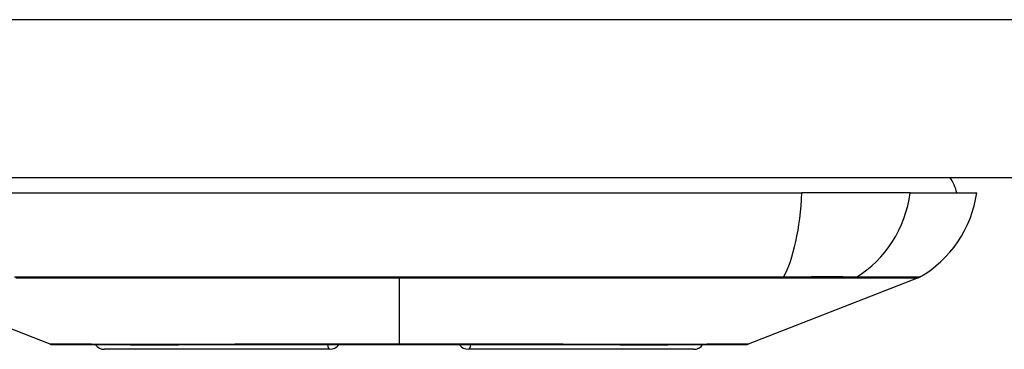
# Model space of a CAD drawing. Header units: inches. Extents: x 7 to 171, y 11 to 89.
# Tile 4 of 128: x 24.853 to 25.859, y 10.922 to 11.258. Entities that reach past the tile are written whole.
import ezdxf

# ---------------------------------------------------------------- set-up
doc = ezdxf.new("R2010")
doc.units = ezdxf.units.IN
doc.header["$MEASUREMENT"] = 0
doc.layers.add('Visible Edges(ANSI)', color=7, linetype='Continuous', lineweight=25)
doc.layers.add('Visible Tangent Edges(ANSI)', color=7, linetype='Continuous', lineweight=25)

msp = doc.modelspace()

# ---------------------------------------------------------------- linework, layer by layer
at = {"layer": 'Visible Edges(ANSI)'}
for p, q in [((7.4426, 11.0972), (43.0386, 11.0972)), ((24.8288, 11.0815), (25.6523, 11.0815)), ((25.7631, 11.0815), (25.6523, 11.0815)), ((25.7631, 11.0815), (25.8311, 11.0815)), ((24.8837, 10.927), (24.7097, 10.9946)), ((25.7714, 10.9946), (25.5974, 10.927)), ((25.1696, 10.9217), (24.9394, 10.9217)), ((25.5417, 10.9217), (25.3116, 10.9217))]:
    msp.add_line(p, q, dxfattribs=at)
at = {"layer": 'Visible Edges(ANSI)', "flags": 128}
msp.add_lwpolyline([(24.8855, 10.9266), (24.8859, 10.9266), (24.8872, 10.9266), (24.8893, 10.9266), (24.8923, 10.9266), (24.8961, 10.9266), (24.9007, 10.9266), (24.9062, 10.9266), (24.9125, 10.9266), (24.9195, 10.9265), (24.9274, 10.9265), (24.936, 10.9265), (24.9453, 10.9265), (24.9553, 10.9265), (24.966, 10.9264), (24.9773, 10.9264), (24.9893, 10.9264), (25.0019, 10.9264), (25.015, 10.9264), (25.0287, 10.9265), (25.043, 10.9265), (25.0577, 10.9265), (25.0729, 10.9265), (25.0885, 10.9265), (25.1045, 10.9266), (25.1207, 10.9266), (25.1372, 10.9266), (25.154, 10.9266), (25.171, 10.9266), (25.1882, 10.9266), (25.2055, 10.9266), (25.2229, 10.9266), (25.2403, 10.9266), (25.2576, 10.9266), (25.275, 10.9266), (25.2924, 10.9266), (25.3096, 10.9266), (25.3267, 10.9266), (25.3436, 10.9266), (25.3602, 10.9266), (25.3764, 10.9266), (25.3923, 10.9265), (25.4079, 10.9265), (25.4231, 10.9265), (25.4379, 10.9265), (25.4523, 10.9265), (25.4661, 10.9264), (25.4793, 10.9264), (25.4919, 10.9264), (25.5038, 10.9264), (25.5152, 10.9264), (25.5259, 10.9265), (25.5358, 10.9265), (25.5451, 10.9265), (25.5537, 10.9265), (25.5616, 10.9265), (25.5687, 10.9266), (25.575, 10.9266), (25.5804, 10.9266), (25.5851, 10.9266), (25.5889, 10.9266), (25.5918, 10.9266), (25.594, 10.9266), (25.5952, 10.9266), (25.5957, 10.9266)], dxfattribs=at)
at = {"layer": 'Visible Edges(ANSI)'}
for centre, radius, start, end in [((25.7721, 11.0736), 0.0394, 11.537, 36.8699), ((25.7141, 11.0978), 0.1181, 299.7291, 352.0587), ((25.7678, 11.0038), 0.00984, 291.2505, 299.7291), ((24.8855, 10.9316), 0.00492, 248.7495, 269.7912), ((24.9394, 10.9335), 0.0118, 216.5366, 270), ((25.1696, 10.9335), 0.0118, 270, 324.1258), ((25.3116, 10.9335), 0.0118, 215.8742, 270), ((25.5417, 10.9335), 0.0118, 270, 323.4634), ((25.5957, 10.9316), 0.00492, 270.2088, 291.2505)]:
    msp.add_arc(centre, radius, start, end, dxfattribs=at)
at = {"layer": 'Visible Tangent Edges(ANSI)'}
for p, q in [((43.0386, 11.2582), (7.4426, 11.2582)), ((25.2406, 10.9946), (25.2406, 10.927)), ((25.6325, 10.9946), (25.633, 10.9946)), ((25.7061, 10.9946), (25.7062, 10.9946)), ((25.2406, 10.9266), (25.2406, 10.927))]:
    msp.add_line(p, q, dxfattribs=at)
at = {"layer": 'Visible Tangent Edges(ANSI)', "flags": 128}
for points in [[(25.6337, 10.9955), (25.602, 10.9955), (25.57, 10.9954), (25.5377, 10.9954), (25.5052, 10.9954), (25.4725, 10.9953), (25.4395, 10.9953), (25.4064, 10.9953), (25.3732, 10.9953), (25.34, 10.9953), (25.3067, 10.9953), (25.2734, 10.9953), (25.2401, 10.9953), (25.2068, 10.9953), (25.1736, 10.9953), (25.1403, 10.9953), (25.1071, 10.9953), (25.074, 10.9953), (25.041, 10.9953), (25.0082, 10.9953), (24.9755, 10.9954), (24.9432, 10.9954), (24.911, 10.9954), (24.8791, 10.9955), (24.8475, 10.9955)], [(24.8486, 10.9946), (24.8643, 10.9946), (24.8801, 10.9946), (24.896, 10.9946), (24.912, 10.9946), (24.928, 10.9946), (24.944, 10.9946), (24.9602, 10.9946), (24.9764, 10.9946), (24.9926, 10.9946), (25.0089, 10.9946), (25.0253, 10.9946), (25.0417, 10.9946), (25.0581, 10.9946), (25.0746, 10.9946), (25.0912, 10.9946), (25.1077, 10.9946), (25.1243, 10.9946), (25.1409, 10.9946), (25.1575, 10.9946), (25.1741, 10.9946), (25.1907, 10.9946), (25.2073, 10.9946), (25.224, 10.9946), (25.2406, 10.9946)], [(25.2406, 10.9946), (25.2571, 10.9946), (25.2737, 10.9946), (25.2903, 10.9946), (25.3069, 10.9946), (25.3235, 10.9946), (25.3401, 10.9946), (25.3567, 10.9946), (25.3733, 10.9946), (25.3898, 10.9946), (25.4063, 10.9946), (25.4228, 10.9946), (25.4393, 10.9946), (25.4557, 10.9946), (25.4721, 10.9946), (25.4884, 10.9946), (25.5047, 10.9946), (25.5209, 10.9946), (25.5371, 10.9946), (25.5532, 10.9946), (25.5692, 10.9946), (25.5852, 10.9946), (25.601, 10.9946), (25.6168, 10.9946), (25.6325, 10.9946)], [(25.633, 10.9946), (25.6372, 10.9946), (25.6413, 10.9946), (25.6453, 10.9946), (25.6493, 10.9946), (25.6532, 10.9946), (25.6571, 10.9946), (25.6608, 10.9946), (25.6644, 10.9946), (25.668, 10.9946), (25.6714, 10.9946), (25.6747, 10.9946), (25.6779, 10.9946), (25.681, 10.9946), (25.684, 10.9946), (25.6868, 10.9946), (25.6895, 10.9946), (25.6921, 10.9946), (25.6945, 10.9946), (25.6968, 10.9946), (25.699, 10.9946), (25.701, 10.9946), (25.7028, 10.9946), (25.7045, 10.9946), (25.7061, 10.9946)], [(25.7081, 10.9955), (25.7066, 10.9955), (25.7049, 10.9955), (25.7031, 10.9955), (25.7011, 10.9955), (25.6989, 10.9955), (25.6966, 10.9955), (25.6941, 10.9956), (25.6915, 10.9956), (25.6887, 10.9956), (25.6858, 10.9956), (25.6828, 10.9956), (25.6797, 10.9956), (25.6764, 10.9956), (25.673, 10.9956), (25.6695, 10.9956), (25.6659, 10.9956), (25.6621, 10.9956), (25.6583, 10.9955), (25.6544, 10.9955), (25.6504, 10.9955), (25.6463, 10.9955), (25.6422, 10.9955), (25.6379, 10.9955), (25.6337, 10.9955)], [(25.7062, 10.9946), (25.7115, 10.9946), (25.7165, 10.9946), (25.7214, 10.9946), (25.726, 10.9946), (25.7304, 10.9946), (25.7345, 10.9946), (25.7385, 10.9946), (25.7422, 10.9946), (25.7458, 10.9946), (25.749, 10.9946), (25.7521, 10.9946), (25.755, 10.9946), (25.7576, 10.9946), (25.76, 10.9946), (25.7621, 10.9946), (25.7641, 10.9946), (25.7658, 10.9946), (25.7673, 10.9946), (25.7685, 10.9946), (25.7696, 10.9946), (25.7704, 10.9946), (25.7709, 10.9946), (25.7713, 10.9946), (25.7714, 10.9946)], [(25.7727, 10.9953), (25.7726, 10.9953), (25.7723, 10.9953), (25.7717, 10.9953), (25.7709, 10.9953), (25.7699, 10.9953), (25.7686, 10.9953), (25.7672, 10.9953), (25.7655, 10.9953), (25.7636, 10.9953), (25.7614, 10.9953), (25.7591, 10.9953), (25.7565, 10.9953), (25.7537, 10.9953), (25.7506, 10.9953), (25.7474, 10.9954), (25.7439, 10.9954), (25.7402, 10.9954), (25.7363, 10.9954), (25.7321, 10.9954), (25.7278, 10.9954), (25.7232, 10.9954), (25.7184, 10.9955), (25.7134, 10.9955), (25.7081, 10.9955)], [(24.966, 10.9266), (24.9595, 10.9266), (24.9533, 10.9267), (24.9474, 10.9267), (24.9416, 10.9267), (24.9362, 10.9267), (24.9309, 10.9267), (24.9259, 10.9268), (24.9212, 10.9268), (24.9167, 10.9268), (24.9125, 10.9268), (24.9086, 10.9268), (24.9049, 10.9269), (24.9016, 10.9269), (24.8985, 10.9269), (24.8957, 10.9269), (24.8932, 10.9269), (24.891, 10.9269), (24.8891, 10.9269), (24.8874, 10.927), (24.8861, 10.927), (24.8851, 10.927), (24.8843, 10.927), (24.8839, 10.927), (24.8837, 10.927)], [(25.013, 10.9266), (25.0109, 10.9266), (25.0088, 10.9266), (25.0067, 10.9266), (25.0046, 10.9266), (25.0025, 10.9266), (25.0004, 10.9266), (24.9984, 10.9266), (24.9964, 10.9266), (24.9943, 10.9266), (24.9923, 10.9266), (24.9904, 10.9266), (24.9884, 10.9266), (24.9864, 10.9266), (24.9845, 10.9266), (24.9826, 10.9266), (24.9807, 10.9266), (24.9788, 10.9266), (24.9769, 10.9266), (24.975, 10.9266), (24.9732, 10.9266), (24.9713, 10.9266), (24.9695, 10.9266), (24.9677, 10.9266), (24.966, 10.9266)], [(25.2406, 10.927), (25.2303, 10.927), (25.22, 10.927), (25.2098, 10.927), (25.1995, 10.927), (25.1893, 10.927), (25.1791, 10.9269), (25.169, 10.9269), (25.1589, 10.9269), (25.1489, 10.9269), (25.139, 10.9269), (25.1292, 10.9269), (25.1195, 10.9269), (25.1099, 10.9268), (25.1004, 10.9268), (25.091, 10.9268), (25.0818, 10.9268), (25.0726, 10.9268), (25.0636, 10.9267), (25.0547, 10.9267), (25.046, 10.9267), (25.0375, 10.9267), (25.0292, 10.9267), (25.021, 10.9266), (25.013, 10.9266)], [(25.4681, 10.9266), (25.4601, 10.9266), (25.4519, 10.9267), (25.4435, 10.9267), (25.435, 10.9267), (25.4263, 10.9267), (25.4174, 10.9267), (25.4084, 10.9268), (25.3993, 10.9268), (25.39, 10.9268), (25.3806, 10.9268), (25.3711, 10.9268), (25.3615, 10.9269), (25.3518, 10.9269), (25.342, 10.9269), (25.3321, 10.9269), (25.3222, 10.9269), (25.3121, 10.9269), (25.302, 10.9269), (25.2918, 10.927), (25.2816, 10.927), (25.2713, 10.927), (25.2611, 10.927), (25.2508, 10.927), (25.2406, 10.927)], [(25.5152, 10.9266), (25.5134, 10.9266), (25.5116, 10.9266), (25.5098, 10.9266), (25.508, 10.9266), (25.5061, 10.9266), (25.5043, 10.9266), (25.5024, 10.9266), (25.5005, 10.9266), (25.4986, 10.9266), (25.4967, 10.9266), (25.4947, 10.9266), (25.4928, 10.9266), (25.4908, 10.9266), (25.4888, 10.9266), (25.4868, 10.9266), (25.4848, 10.9266), (25.4828, 10.9266), (25.4807, 10.9266), (25.4787, 10.9266), (25.4766, 10.9266), (25.4745, 10.9266), (25.4724, 10.9266), (25.4703, 10.9266), (25.4681, 10.9266)], [(25.5974, 10.927), (25.5973, 10.927), (25.5968, 10.927), (25.5961, 10.927), (25.5951, 10.927), (25.5937, 10.927), (25.5921, 10.9269), (25.5901, 10.9269), (25.5879, 10.9269), (25.5854, 10.9269), (25.5826, 10.9269), (25.5795, 10.9269), (25.5762, 10.9269), (25.5725, 10.9268), (25.5686, 10.9268), (25.5644, 10.9268), (25.5599, 10.9268), (25.5552, 10.9268), (25.5502, 10.9267), (25.545, 10.9267), (25.5395, 10.9267), (25.5338, 10.9267), (25.5278, 10.9267), (25.5216, 10.9266), (25.5152, 10.9266)]]:
    msp.add_lwpolyline(points, dxfattribs=at)
at = {"layer": 'Visible Tangent Edges(ANSI)'}
for centre, major_axis, ratio, start_param, end_param in [((25.6147, 11.0978), (0, -0.1181), 0.321806, 0.522838, 1.432195), ((25.6523, 11.0978), (0, -0.1181), 0.946806, 0.522838, 1.432195), ((25.6321, 11.004), (0.00003, -0.00984), 0.317047, 0.281217, 0.521863), ((25.7035, 11.004), (-0.00009, -0.00984), 0.948405, 0.290838, 0.531485), ((25.1696, 10.9335), (0, -0.0118), 0.235725, 5.339318, 6.283185), ((25.3116, 10.9335), (0, -0.0118), 0.235725, 0, 0.943868)]:
    msp.add_ellipse(centre, major_axis=major_axis, ratio=ratio, start_param=start_param, end_param=end_param, dxfattribs=at)

doc.saveas('drawing.dxf')
